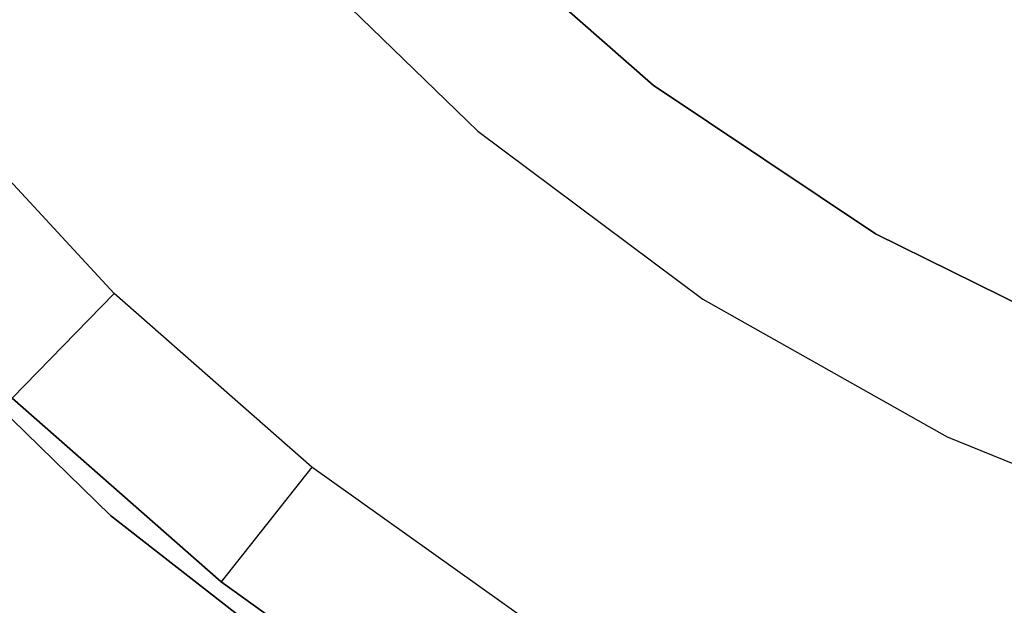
# Model space of a CAD drawing. Extents: x -4.25 to 4.25, y -4.25 to 4.25.
# Tile 5 of 34: x -2.57 to -1.22, y -2.93 to -2.13. Entities that reach past the tile are written whole.
import ezdxf

# ---------------------------------------------------------------- set-up
doc = ezdxf.new("R2010")
doc.units = 0
doc.header["$LTSCALE"] = 2.54
doc.layers.get('0').update_dxf_attribs({"color": 13, "linetype": 'CONTINUOUS'})

# ---------------------------------------------------------------- blocks, each defined once
blk = doc.blocks.new('VIS_Z_O_ENIE_2_STL_2')
at = {"color": 0}
for p, q in [((-1.7045, -2.2214), (-1.9799, -1.9799)), ((-1.9799, -1.9799, -2.6), (-1.7045, -2.2214, -2.6)), ((-1.7045, -2.2214), (-1.9799, -1.9799)), ((-1.9799, -1.9799, -2.6), (-1.7045, -2.2214, -2.6)), ((-2.2208, -2.0169), (-1.9447, -2.2843)), ((-2.2208, -2.0169, -2.4), (-1.9447, -2.2843, -2.4)), ((-2.2208, -2.0169), (-1.9447, -2.2843)), ((-2.2208, -2.0169, -2.4), (-1.9447, -2.2843, -2.4)), ((-1.4, -2.4249), (-1.7045, -2.2214)), ((-1.7045, -2.2214, -2.6), (-1.4, -2.4249, -2.6)), ((-1.7045, -2.2214), (-1.7045, -2.2214, -2.6)), ((-1.7045, -2.2214), (-1.7045, -2.2214, -2.6)), ((-1.4, -2.4249), (-1.7045, -2.2214)), ((-1.7045, -2.2214, -2.6), (-1.4, -2.4249, -2.6)), ((-2.4428, -2.5065, -4.4457), (-2.6876, -2.2421, -4.4457)), ((-2.4428, -2.5065, -4.4457), (-2.6876, -2.2421, -4.4457)), ((-1.9447, -2.2843), (-1.6366, -2.5143)), ((-1.9447, -2.2843, -2.4), (-1.9447, -2.2843)), ((-1.9447, -2.2843, -2.4), (-1.6366, -2.5143, -2.4)), ((-1.9447, -2.2843), (-1.6366, -2.5143)), ((-1.9447, -2.2843, -2.4), (-1.9447, -2.2843)), ((-1.9447, -2.2843, -2.4), (-1.6366, -2.5143, -2.4)), ((-1.0715, -2.5869), (-1.4, -2.4249)), ((-1.4, -2.4249, -2.6), (-1.0715, -2.5869, -2.6)), ((-1.4, -2.4249), (-1.4, -2.4249, -2.6)), ((-1.4, -2.4249), (-1.4, -2.4249, -2.6)), ((-1.0715, -2.5869), (-1.4, -2.4249)), ((-1.4, -2.4249, -2.6), (-1.0715, -2.5869, -2.6)), ((-2.4428, -2.5065, -4.4457), (-2.5824, -2.6498, -4.2457)), ((-2.4428, -2.5065, -4.4457), (-2.5824, -2.6498, -4.2457)), ((-2.1721, -2.7444, -4.4457), (-2.4428, -2.5065, -4.4457)), ((-2.1721, -2.7444, -4.4457), (-2.4428, -2.5065, -4.4457)), ((-1.6366, -2.5143), (-1.3017, -2.7029)), ((-1.6366, -2.5143, -2.4), (-1.6366, -2.5143)), ((-1.6366, -2.5143, -2.4), (-1.3017, -2.7029, -2.4)), ((-1.6366, -2.5143), (-1.3017, -2.7029)), ((-1.6366, -2.5143, -2.4), (-1.6366, -2.5143)), ((-1.6366, -2.5143, -2.4), (-1.3017, -2.7029, -2.4)), ((-2.7418, -2.524, -6), (-2.4475, -2.8103, -6)), ((-2.4475, -2.8103, -5.3), (-2.7418, -2.524, -5.3)), ((-2.4475, -2.8103, -5.3), (-2.7418, -2.524, -5.3)), ((-2.7418, -2.524, -6), (-2.4475, -2.8103, -6)), ((-2.5824, -2.6498, -4.2457), (-2.2963, -2.9012, -4.2457)), ((-2.2963, -2.9012, -2.6457), (-2.5824, -2.6498, -2.6457)), ((-2.2963, -2.9012, -2.6457), (-2.5824, -2.6498, -2.6457)), ((-2.5824, -2.6498, -4.2457), (-2.2963, -2.9012, -4.2457)), ((-1.3017, -2.7029), (-0.9453, -2.8472)), ((-1.3017, -2.7029, -2.4), (-1.3017, -2.7029)), ((-1.3017, -2.7029, -2.4), (-0.9453, -2.8472, -2.4)), ((-1.3017, -2.7029), (-0.9453, -2.8472)), ((-1.3017, -2.7029, -2.4), (-1.3017, -2.7029)), ((-1.3017, -2.7029, -2.4), (-0.9453, -2.8472, -2.4)), ((-2.1721, -2.7444, -4.4457), (-2.2963, -2.9012, -4.2457)), ((-2.1721, -2.7444, -4.4457), (-2.2963, -2.9012, -4.2457)), ((-1.8784, -2.9532, -4.4457), (-2.1721, -2.7444, -4.4457)), ((-1.8784, -2.9532, -4.4457), (-2.1721, -2.7444, -4.4457)), ((-2.4475, -2.8103, -6), (-2.1235, -3.0625, -6)), ((-2.1235, -3.0625, -5.3), (-2.4475, -2.8103, -5.3)), ((-2.4475, -2.8103, -5.3), (-2.4475, -2.8103, -6)), ((-2.4475, -2.8103, -5.3), (-2.4475, -2.8103, -6)), ((-2.1235, -3.0625, -5.3), (-2.4475, -2.8103, -5.3)), ((-2.4475, -2.8103, -6), (-2.1235, -3.0625, -6)), ((-2.2963, -2.9012, -4.2457), (-2.2963, -2.9012, -2.6457)), ((-2.2963, -2.9012, -4.2457), (-1.9858, -3.122, -4.2457)), ((-1.9858, -3.122, -2.6457), (-2.2963, -2.9012, -2.6457)), ((-2.2963, -2.9012, -4.2457), (-2.2963, -2.9012, -2.6457)), ((-1.9858, -3.122, -2.6457), (-2.2963, -2.9012, -2.6457)), ((-2.2963, -2.9012, -4.2457), (-1.9858, -3.122, -4.2457))]:
    blk.add_line(p, q, dxfattribs=at)

msp = doc.modelspace()

# ---------------------------------------------------------------- block references
at = {"color": 0}
msp.add_blockref('VIS_Z_O_ENIE_2_STL_2', (0, 0), dxfattribs=at)

doc.saveas('drawing.dxf')
